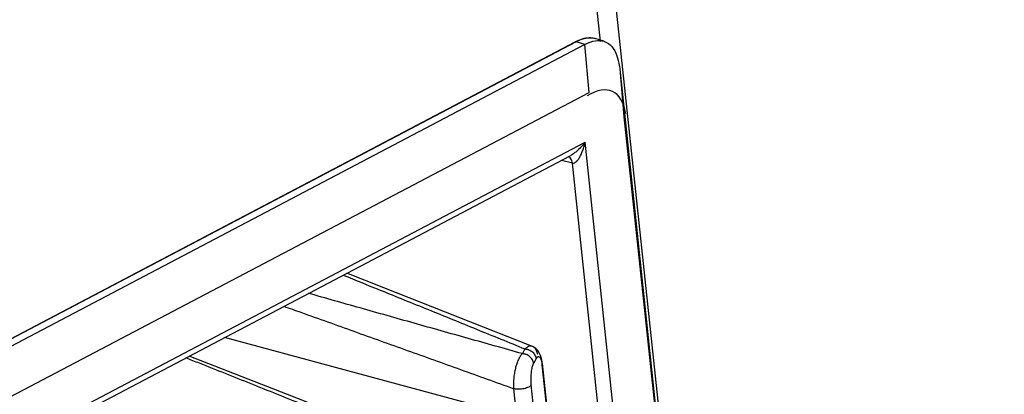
# Model space of a CAD drawing. Header units: inches. Extents: x -1 to 205, y 81 to 217.
# Tile 33 of 108: x 78.81 to 81.73, y 109.08 to 110.19. Entities that reach past the tile are written whole.
import ezdxf

# ---------------------------------------------------------------- set-up
doc = ezdxf.new("R2010")
doc.units = ezdxf.units.IN
doc.header["$LTSCALE"] = 1.1
doc.header["$MEASUREMENT"] = 0
doc.layers.get('0').update_dxf_attribs({"linetype": 'CONTINUOUS'})
doc.layers.add('7_ALL_FEATURES', color=7, linetype='CONTINUOUS')

msp = doc.modelspace()

# ---------------------------------------------------------------- linework, layer by layer
at = {"color": 7, "linetype": 'Continuous'}
for p, q in [((80.4825, 110.1384), (80.4568, 110.1285)), ((80.5079, 110.1398), (80.4825, 110.1384)), ((80.4881, 110.139), (80.4866, 110.1387)), ((80.5156, 110.138), (80.5079, 110.1398)), ((80.5128, 110.1387), (80.5099, 110.1393)), ((80.5153, 110.1381), (80.5128, 110.1387)), ((80.541, 110.1304), (80.5153, 110.1381)), ((73.9712, 106.7152), (80.4568, 110.1285)), ((80.4597, 110.1287), (73.9741, 106.7154)), ((80.4855, 110.1211), (73.9998, 106.7077)), ((80.4568, 110.1285), (80.4597, 110.1287)), ((80.4855, 110.1211), (80.4597, 110.1287)), ((80.4979, 109.9789), (80.4855, 110.1211)), ((80.5871, 110.0586), (80.5874, 110.0562)), ((80.5874, 110.0562), (80.5884, 110.0482)), ((80.5884, 110.0482), (80.6008, 109.9061)), ((80.5884, 110.048), (81.707, 99.503)), ((74.1432, 106.6345), (80.4979, 109.9789)), ((80.6008, 109.9061), (81.7008, 99.5355)), ((74.1835, 106.5138), (80.486, 109.8308)), ((81.5826, 99.4926), (80.486, 109.8308)), ((74.2116, 106.5119), (80.4416, 109.7906)), ((80.4482, 109.769), (80.4163, 109.7773)), ((80.529, 109.0071), (80.4482, 109.769))]:
    msp.add_line(p, q, dxfattribs=at)
msp.add_ellipse((80.4304, 109.6848), major_axis=(0.1369, 0.2966), ratio=0.389466, start_param=-0.518546, end_param=0.518546, dxfattribs=at)
for points, start_tangent, end_tangent in [([(80.4866, 110.1387), (80.4843, 110.1382), (80.4796, 110.1369), (80.4748, 110.1353), (80.4698, 110.1334), (80.4673, 110.1324), (80.4648, 110.1312), (80.4623, 110.13), (80.4597, 110.1287)], (-0.979237, -0.202718), (-0.885462, -0.464713)), ([(80.5099, 110.1393), (80.5086, 110.1395), (80.5066, 110.1398), (80.5045, 110.14), (80.5023, 110.1401), (80.5002, 110.1402), (80.498, 110.1401), (80.4936, 110.1398), (80.489, 110.1392), (80.4881, 110.139)], (-0.984231, 0.17689), (-0.983064, -0.183265)), ([(80.4855, 110.1211), (80.5171, 110.1319)], (0.885777, 0.464111), (0.991086, 0.133226)), ([(80.5171, 110.1319), (80.541, 110.1304)], (0.991086, 0.133226), (0.958819, -0.284018)), ([(80.541, 110.1304), (80.5438, 110.1295), (80.5647, 110.1147), (80.58, 110.0874), (80.5871, 110.0586)], (0.958819, -0.284018), (0.153307, -0.988179)), ([(80.486, 109.8308), (80.4769, 109.8199), (80.4676, 109.8103), (80.4583, 109.802), (80.449, 109.7951), (80.4415, 109.7906)], (-0.617539, -0.78654), (-0.884029, -0.467433)), ([(80.4564, 109.7707), (80.4611, 109.7747), (80.4671, 109.7822), (80.4726, 109.7919), (80.4777, 109.8032), (80.4822, 109.8162), (80.486, 109.8308)], (0.856209, 0.516629), (0.215727, 0.976454)), ([(80.4482, 109.769), (80.4436, 109.7818), (80.4385, 109.7866)], (-0.118916, 0.992904), (-0.859958, 0.510365)), ([(80.4482, 109.769), (80.4546, 109.7698), (80.4564, 109.7707)], (0.981884, -0.189481), (0.856209, 0.516629))]:
    msp.add_spline(points, degree=3, dxfattribs=dict(at, start_tangent=start_tangent, end_tangent=end_tangent))
at = {"layer": '7_ALL_FEATURES', "color": 7, "linetype": 'Continuous'}
for p, q in [((81.7275, 99.3983), (79.1432, 123.7619)), ((80.532, 110.1295), (79.0924, 123.7012)), ((80.2833, 109.0176), (79.4181, 109.252)), ((80.3075, 109.2183), (80.3002, 109.2043)), ((80.3302, 109.2256), (80.3301, 109.2256)), ((80.3538, 109.199), (80.3502, 109.2069)), ((80.341, 109.1895), (80.3337, 109.1759)), ((80.3565, 109.19), (80.3538, 109.199)), ((80.3584, 109.1796), (80.3565, 109.19)), ((80.359, 109.1747), (80.3584, 109.1796)), ((80.3578, 109.1746), (80.3582, 109.1711)), ((80.359, 109.1747), (80.3582, 109.1711)), ((80.3582, 109.1711), (80.3709, 109.0513)), ((80.359, 109.1748), (80.3717, 109.0549)), ((80.2833, 109.0176), (80.2746, 109.1003)), ((80.3353, 109.0291), (80.3266, 109.1117))]:
    msp.add_line(p, q, dxfattribs=at)
for points in [[(80.3302, 109.2256), (79.8898, 109.3998), (79.7807, 109.4428)], [(80.3502, 109.2069), (80.3456, 109.2139), (80.3401, 109.2195), (80.3338, 109.2238), (80.3301, 109.2256)], [(79.9762, 108.9374), (79.6042, 109.0829), (79.3138, 109.1971)]]:
    msp.add_lwpolyline(points, dxfattribs=at)
for points, start_tangent, end_tangent in [([(79.7695, 109.4371), (79.8791, 109.3927), (80.0218, 109.3348), (80.1646, 109.2767), (80.3075, 109.2183)], (0.927063, -0.374906), (0.92543, -0.378918)), ([(80.3002, 109.2043), (80.1397, 109.2494), (79.9795, 109.2945), (79.8197, 109.3397), (79.6672, 109.3829)], (-0.962933, 0.26974), (-0.961965, 0.273171)), ([(79.5938, 109.3447), (79.6443, 109.3268), (79.8015, 109.2705), (79.9589, 109.2141), (80.1166, 109.1574), (80.2746, 109.1003)], (0.942122, -0.335272), (0.940245, -0.3405)), ([(80.3002, 109.2043), (80.2971, 109.2009), (80.2941, 109.1968), (80.2884, 109.1866), (80.2835, 109.1743), (80.2794, 109.1604), (80.2764, 109.1453), (80.2745, 109.1298), (80.2738, 109.1145), (80.274, 109.1072), (80.2743, 109.1037), (80.2746, 109.1003)], (-0.71683, -0.697248), (0.105385, -0.994432)), ([(80.3335, 109.1754), (80.3323, 109.1809), (80.3299, 109.1862), (80.3224, 109.1953), (80.3175, 109.1989), (80.3121, 109.2017), (80.3093, 109.2027), (80.3063, 109.2035), (80.3033, 109.204), (80.3018, 109.2042), (80.3002, 109.2043)], (-0.11819, 0.992991), (-0.999361, 0.03573)), ([(80.3301, 109.2256), (80.3289, 109.226), (80.3256, 109.2265), (80.3223, 109.2264), (80.3151, 109.2238), (80.3114, 109.2214), (80.3075, 109.2183)], (-0.934968, 0.354732), (-0.744871, -0.667209)), ([(80.3075, 109.2183), (80.309, 109.2182), (80.3105, 109.218), (80.3136, 109.2175), (80.3165, 109.2167), (80.3194, 109.2156), (80.3248, 109.2129), (80.3297, 109.2093), (80.3372, 109.2001), (80.3396, 109.1948), (80.3403, 109.192), (80.3408, 109.1891)], (0.999359, -0.035786), (0.102761, -0.994706)), ([(80.3463, 109.202), (80.3443, 109.2081), (80.3399, 109.2169), (80.3348, 109.2229), (80.3302, 109.2255)], (-0.272925, 0.962035), (-0.931976, 0.362519)), ([(79.3041, 109.1922), (79.3432, 109.1766), (79.4959, 109.1156), (79.6487, 109.0544), (79.7251, 109.0238), (79.8017, 108.9931), (79.8782, 108.9623), (79.9165, 108.9469), (79.9549, 108.9315)], (0.928912, -0.370301), (0.92762, -0.373524)), ([(80.3266, 109.1117), (80.3263, 109.1139), (80.3261, 109.1162), (80.3259, 109.1207), (80.3258, 109.1299), (80.3261, 109.1391), (80.3269, 109.1479), (80.3281, 109.1563), (80.3296, 109.1638), (80.3315, 109.1702), (80.3325, 109.1729), (80.3335, 109.1754), (80.3338, 109.1759)], (-0.11585, 0.993267), (0.433695, 0.90106)), ([(80.341, 109.1895), (80.342, 109.1911), (80.3433, 109.1928), (80.3459, 109.1951), (80.3472, 109.1956), (80.3475, 109.1956)], (0.515322, 0.856996), (0.990166, 0.139897)), ([(80.3475, 109.1956), (80.3485, 109.1956), (80.351, 109.1945), (80.3533, 109.1916), (80.3553, 109.1867), (80.3564, 109.1828)], (0.990166, 0.139897), (0.229598, -0.973286)), ([(80.3564, 109.1828), (80.357, 109.18), (80.3577, 109.1758), (80.3578, 109.1746)], (0.229598, -0.973286), (0.126401, -0.991979)), ([(80.3266, 109.1117), (80.3237, 109.1083), (80.3189, 109.1052), (80.3126, 109.1025), (80.3053, 109.1004), (80.2973, 109.0991), (80.2891, 109.0986), (80.2852, 109.0987), (80.2814, 109.099), (80.2778, 109.0995), (80.2761, 109.0999), (80.2746, 109.1003)], (-0.465043, -0.885288), (-0.96518, 0.261587))]:
    msp.add_spline(points, degree=3, dxfattribs=dict(at, start_tangent=start_tangent, end_tangent=end_tangent))

doc.saveas('drawing.dxf')
